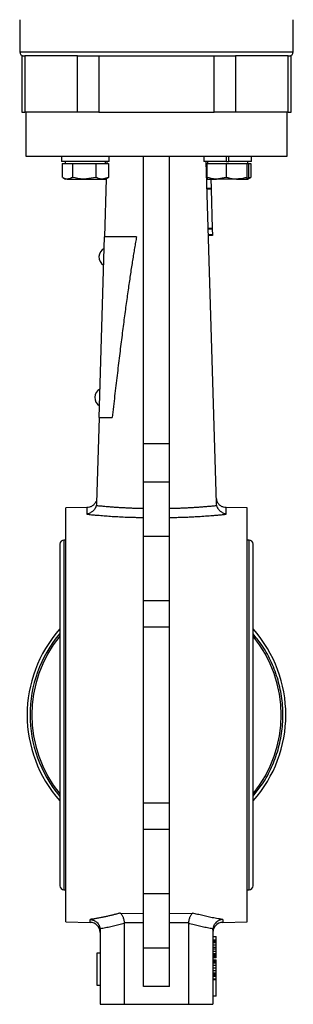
# Model space of a CAD drawing. Header units: millimetres. Extents: x 412 to 1169, y 39 to 918.
# Tile 3 of 32: x 460 to 528, y 280 to 525. Entities that reach past the tile are written whole.
import ezdxf

# ---------------------------------------------------------------- set-up
doc = ezdxf.new("R2010")
doc.units = ezdxf.units.MM

msp = doc.modelspace()

# ---------------------------------------------------------------- linework, layer by layer
at = {"color": 7, "linetype": 'Continuous', "lineweight": 25}
for p, q in [((460.08, 525.39), (460.08, 517.39)), ((528.08, 517.39), (528.08, 525.39)), ((460.58, 516.39), (460.58, 502.39)), ((460.58, 516.39), (461.34, 516.39)), ((461.34, 516.39), (461.34, 502.39)), ((474.42, 516.39), (461.34, 516.39)), ((474.42, 502.39), (474.42, 516.39)), ((474.42, 516.39), (479.73, 516.39)), ((479.73, 516.39), (479.73, 502.39)), ((479.73, 516.39), (508.43, 516.39)), ((508.43, 502.39), (508.43, 516.39)), ((508.43, 516.39), (513.75, 516.39)), ((513.75, 516.39), (513.75, 502.39)), ((526.83, 516.39), (513.75, 516.39)), ((526.83, 502.39), (526.83, 516.39)), ((526.83, 516.39), (527.58, 516.39)), ((527.58, 502.39), (527.58, 516.39)), ((460.58, 502.39), (461.34, 502.39)), ((474.42, 502.39), (461.34, 502.39)), ((461.58, 502.39), (461.58, 491.39)), ((479.73, 502.39), (474.42, 502.39)), ((479.73, 502.39), (508.43, 502.39)), ((513.75, 502.39), (508.43, 502.39)), ((526.83, 502.39), (513.75, 502.39)), ((526.58, 491.39), (526.58, 502.39)), ((526.83, 502.39), (527.58, 502.39)), ((461.58, 491.39), (526.58, 491.39)), ((470.51, 491.39), (470.51, 490.09)), ((470.52, 490.09), (470.51, 490.09)), ((470.52, 490.09), (470.52, 491.39)), ((482.31, 490.09), (470.52, 490.09)), ((471.41, 490.09), (471.41, 489.59)), ((481.41, 489.59), (481.41, 490.09)), ((481.72, 490.09), (481.7, 489.59)), ((482.31, 490.09), (482.31, 491.39)), ((490.83, 419.95), (490.83, 491.39)), ((497.33, 419.95), (497.33, 491.39)), ((505.86, 491.39), (505.86, 490.09)), ((511.44, 490.09), (505.86, 490.09)), ((508.97, 405.08), (506.45, 490.09)), ((506.76, 490.09), (506.76, 489.59)), ((511.44, 491.39), (511.44, 490.09)), ((511.44, 490.09), (512.09, 490.09)), ((512.09, 490.09), (512.09, 491.39)), ((517.66, 490.09), (512.09, 490.09)), ((516.76, 489.59), (516.76, 490.09)), ((517.66, 490.09), (517.66, 491.39)), ((470.64, 489.59), (470.64, 486.16)), ((470.64, 489.59), (471.92, 489.59)), ((471.92, 489.59), (473.21, 489.59)), ((473.21, 489.59), (473.21, 486.16)), ((473.21, 489.59), (476.09, 489.59)), ((476.09, 489.59), (478.97, 489.59)), ((478.97, 489.59), (478.97, 486.16)), ((478.97, 489.59), (480.57, 489.59)), ((480.57, 489.59), (482.17, 489.59)), ((482.17, 489.59), (482.17, 486.16)), ((506.46, 489.59), (506.59, 489.59)), ((506.59, 488.3), (506.5, 488.3)), ((506.59, 489.59), (506.59, 486.16)), ((506.59, 489.59), (508.99, 489.59)), ((508.99, 489.59), (511.39, 489.59)), ((511.39, 489.59), (511.39, 486.16)), ((511.39, 489.59), (513.98, 489.59)), ((513.98, 489.59), (516.57, 489.59)), ((516.57, 489.59), (516.57, 486.16)), ((516.57, 489.59), (516.75, 489.59)), ((516.75, 489.59), (516.94, 489.59)), ((516.94, 489.59), (517.52, 489.59)), ((516.94, 489.59), (516.94, 486.16)), ((517.52, 489.59), (517.52, 486.16)), ((470.83, 486.05), (471.41, 485.71)), ((471.92, 485.71), (471.41, 485.71)), ((471.92, 485.71), (476.09, 485.71)), ((478.97, 486.16), (476.09, 485.71)), ((476.09, 485.71), (480.57, 485.71)), ((482.17, 486.16), (480.57, 485.71)), ((480.57, 485.71), (481.41, 485.71)), ((481.59, 485.82), (481.16, 471.39)), ((481.41, 485.71), (481.99, 486.05)), ((481.97, 486.04), (482.17, 486.16)), ((506.59, 486.64), (506.55, 486.64)), ((506.59, 486.16), (506.77, 485.71)), ((506.77, 485.71), (508.99, 485.71)), ((507.58, 485.71), (507.65, 483.44)), ((511.39, 486.16), (508.99, 485.71)), ((513.98, 485.71), (508.99, 485.71)), ((513.98, 485.71), (516.75, 485.71)), ((516.94, 486.16), (516.75, 485.71)), ((516.76, 485.71), (517.34, 486.05)), ((517.52, 486.16), (516.86, 485.97)), ((517.32, 486.07), (517.52, 486.16)), ((507.65, 483.44), (506.65, 483.41)), ((507.65, 483.23), (506.65, 483.2)), ((507.65, 483.44), (507.65, 483.23)), ((507.65, 483.23), (507.94, 473.44)), ((507.94, 473.44), (506.94, 473.41)), ((507.95, 473.23), (506.95, 473.2)), ((507.94, 473.44), (507.95, 473.23)), ((507.95, 473.23), (507.99, 471.88)), ((479.83, 426.39), (481.16, 471.39)), ((489.13, 471.39), (481.16, 471.39)), ((507.99, 471.88), (506.99, 471.85)), ((508, 471.67), (507, 471.64)), ((507.99, 471.88), (508, 471.67)), ((479.83, 426.39), (479.19, 405.08)), ((479.83, 426.39), (483.07, 426.39)), ((490.83, 419.95), (497.33, 419.95)), ((490.83, 410.4), (490.83, 419.95)), ((497.33, 410.4), (497.33, 419.95)), ((490.83, 410.4), (497.33, 410.4)), ((490.83, 396.9), (490.83, 410.4)), ((497.33, 396.9), (497.33, 410.4)), ((508.93, 406.42), (509.12, 405.52)), ((476.9, 403.98), (471.58, 403.89)), ((471.58, 300.89), (471.58, 403.89)), ((516.58, 403.89), (511.27, 403.98)), ((516.58, 300.89), (516.58, 403.89)), ((490.83, 396.9), (497.33, 396.9)), ((490.83, 380.88), (490.83, 396.9)), ((497.33, 380.88), (497.33, 396.9)), ((470.08, 394.89), (470.08, 309.89)), ((471.58, 395.89), (471.08, 395.89)), ((517.08, 395.89), (516.58, 395.89)), ((518.08, 309.89), (518.08, 394.89)), ((490.83, 380.88), (497.33, 380.88)), ((490.83, 374.24), (490.83, 380.88)), ((497.33, 374.24), (497.33, 380.88)), ((497.33, 374.24), (490.83, 374.24)), ((490.83, 330.53), (490.83, 374.24)), ((497.33, 330.53), (497.33, 374.24)), ((490.83, 330.53), (497.33, 330.53)), ((490.83, 323.89), (490.83, 330.53)), ((497.33, 323.89), (497.33, 330.53)), ((490.83, 307.87), (490.83, 323.89)), ((497.33, 323.89), (490.83, 323.89)), ((497.33, 307.87), (497.33, 323.89)), ((471.08, 308.89), (471.58, 308.89)), ((516.58, 308.89), (517.08, 308.89)), ((497.33, 307.87), (490.83, 307.87)), ((490.83, 294.37), (490.83, 307.87)), ((497.33, 294.37), (497.33, 307.87)), ((485.09, 303.1), (490.83, 303)), ((497.33, 303), (503.08, 303.1)), ((471.58, 300.89), (477.63, 300.78)), ((486.08, 300.51), (486.08, 280.39)), ((502.09, 300.7), (497.33, 300.62)), ((502.08, 280.39), (502.08, 300.51)), ((510.54, 300.78), (516.58, 300.89)), ((480.08, 298.88), (480.08, 280.39)), ((508.08, 298.88), (508.08, 280.39)), ((508.08, 297.23), (508.88, 297.23)), ((508.88, 296.42), (508.88, 297.23)), ((497.33, 294.37), (490.83, 294.37)), ((490.83, 284.82), (490.83, 294.37)), ((497.33, 284.82), (497.33, 294.37)), ((508.08, 296.42), (508.88, 296.42)), ((508.88, 296.19), (508.08, 296.19)), ((508.08, 296.08), (508.88, 296.08)), ((508.08, 295.74), (508.88, 295.74)), ((508.08, 295.18), (508.88, 295.18)), ((508.08, 294.62), (508.88, 294.62)), ((508.08, 294.17), (508.88, 294.17)), ((508.88, 296.19), (508.88, 296.42)), ((508.88, 296.08), (508.88, 296.19)), ((508.88, 295.74), (508.88, 296.08)), ((508.88, 295.18), (508.88, 295.74)), ((508.88, 294.62), (508.88, 295.18)), ((508.88, 294.17), (508.88, 294.62)), ((508.88, 293.6), (508.88, 294.17)), ((479.28, 293.15), (479.28, 285.15)), ((480.08, 293.15), (479.28, 293.15)), ((508.08, 293.6), (508.88, 293.6)), ((508.08, 293.04), (508.88, 293.04)), ((508.08, 292.7), (508.88, 292.7)), ((508.08, 292.48), (508.88, 292.48)), ((508.08, 292.37), (508.88, 292.37)), ((508.88, 291.91), (508.08, 291.91)), ((508.88, 293.04), (508.88, 293.6)), ((508.88, 292.7), (508.88, 293.04)), ((508.88, 292.48), (508.88, 292.7)), ((508.88, 292.37), (508.88, 292.48)), ((508.88, 291.91), (508.88, 292.37)), ((508.08, 291.47), (508.88, 291.47)), ((508.08, 291.35), (508.88, 291.35)), ((508.08, 291.24), (508.88, 291.24)), ((508.08, 291.02), (508.88, 291.02)), ((508.08, 290.68), (508.88, 290.68)), ((508.08, 290.12), (508.88, 290.12)), ((508.08, 289.44), (508.88, 289.44)), ((508.88, 291.35), (508.88, 291.47)), ((508.88, 291.24), (508.88, 291.35)), ((508.88, 291.02), (508.88, 291.24)), ((508.88, 290.68), (508.88, 291.02)), ((508.88, 290.12), (508.88, 290.68)), ((508.88, 289.44), (508.88, 290.12)), ((508.88, 288.77), (508.88, 289.44)), ((508.08, 288.77), (508.88, 288.77)), ((508.08, 288.2), (508.88, 288.2)), ((508.08, 287.87), (508.88, 287.87)), ((508.08, 287.64), (508.88, 287.64)), ((508.08, 287.53), (508.88, 287.53)), ((508.08, 287.42), (508.88, 287.42)), ((508.08, 286.73), (508.88, 286.73)), ((508.88, 288.2), (508.88, 288.77)), ((508.88, 287.87), (508.88, 288.2)), ((508.88, 287.64), (508.88, 287.87)), ((508.88, 287.53), (508.88, 287.64)), ((508.88, 287.42), (508.88, 287.53)), ((508.88, 286.73), (508.88, 287.42)), ((508.88, 286.52), (508.88, 286.73)), ((479.28, 285.15), (480.08, 285.15)), ((497.33, 284.82), (490.83, 284.82)), ((508.08, 286.52), (508.88, 286.52)), ((508.88, 282.47), (508.88, 286.52)), ((508.08, 282.47), (508.88, 282.47)), ((508.88, 282.39), (508.08, 282.39)), ((508.88, 282.39), (508.88, 282.47)), ((480.08, 280.39), (486.08, 280.39)), ((486.08, 280.39), (502.08, 280.39)), ((502.08, 280.39), (508.08, 280.39))]:
    msp.add_line(p, q, dxfattribs=at)
at = {"color": 8, "linetype": 'Continuous', "lineweight": 25}
for p, q in [((460.08, 517.39), (528.08, 517.39)), ((506.59, 488.1), (506.51, 488.09)), ((506.59, 486.84), (506.55, 486.84)), ((506.59, 486.43), (506.56, 486.43)), ((471.08, 395.89), (471.08, 308.89)), ((517.08, 308.89), (517.08, 395.89)), ((477.63, 300.78), (477.63, 301.51)), ((510.54, 301.51), (510.54, 300.78))]:
    msp.add_line(p, q, dxfattribs=at)
at = {"color": 7, "linetype": 'Continuous', "lineweight": 25, "flags": 128}
msp.add_lwpolyline([(490.83, 300.62), (488.17, 300.66), (486.07, 300.7)], dxfattribs=at)
at = {"color": 7, "linetype": 'Continuous', "lineweight": 25}
for centre, radius, start, end in [((461.08, 517.39), 1, 180, 270), ((527.08, 517.39), 1, 270, 0), ((482.17, 466.33), 2.4, 117.1731, 177.7039), ((482.17, 466.38), 2.4, 178.8934, 239.4242), ((481.13, 431.39), 2.4, 178.8934, 239.4242), ((481.13, 431.34), 2.4, 117.1731, 177.7039), ((471.08, 394.89), 1, 90, 180), ((517.08, 394.89), 1, 0, 90), ((494.08, 352.39), 32.15, 138.2882, 221.7118), ((494.08, 352.39), 31.42, 139.7975, 220.2025), ((494.08, 352.39), 32.15, 318.2882, 41.7118), ((494.08, 352.39), 31.01, 140.7057, 219.2943), ((494.08, 352.39), 31.01, 320.7057, 39.2943), ((471.08, 309.89), 1, 180, 270), ((517.08, 309.89), 1, 270, 0), ((477.58, 298.28), 2.5, 0, 89), ((510.58, 298.28), 2.5, 91, 180)]:
    msp.add_arc(centre, radius, start, end, dxfattribs=at)
for points, knots in [([(471.92, 485.71), (471.82, 485.72), (471.46, 485.73), (471.1, 485.93), (470.85, 486.07)], [0, 0, 0, 0, 0.2750672, 1, 1, 1, 1]), ([(473.21, 486.16), (473.12, 486.1), (472.7, 485.84), (472.27, 485.77), (471.92, 485.71)], [0, 0, 0, 0, 0.211001, 1, 1, 1, 1]), ([(476.09, 485.71), (476.02, 485.71), (475.04, 485.72), (474.09, 485.95), (473.21, 486.16)], [0, 0, 0, 0, 0.070201, 1, 1, 1, 1]), ([(480.57, 485.71), (480.53, 485.71), (479.99, 485.72), (479.46, 485.95), (478.97, 486.16)], [0, 0, 0, 0, 0.070201, 1, 1, 1, 1]), ([(508.99, 485.71), (508.93, 485.71), (508.12, 485.72), (507.33, 485.95), (506.59, 486.16)], [0, 0, 0, 0, 0.070201, 1, 1, 1, 1]), ([(513.98, 485.71), (513.78, 485.72), (512.9, 485.74), (512.05, 485.97), (511.39, 486.16)], [0, 0, 0, 0, 0.231849, 1, 1, 1, 1]), ([(516.57, 486.16), (516.39, 486.1), (515.55, 485.84), (514.67, 485.77), (513.98, 485.71)], [0, 0, 0, 0, 0.211001, 1, 1, 1, 1]), ([(516.75, 485.71), (516.75, 485.71), (516.68, 485.72), (516.62, 485.95), (516.57, 486.16)], [0, 0, 0, 0, 0.0702006, 1, 1, 1, 1]), ([(489.13, 471.39), (489.05, 470.93), (488.88, 469.99), (488.63, 468.55), (488.38, 467.05), (488.12, 465.48), (487.87, 463.85), (487.61, 462.16), (487.35, 460.4), (487.08, 458.58), (486.82, 456.69), (486.55, 454.74), (486.27, 452.73), (486, 450.65), (485.72, 448.51), (485.44, 446.31), (485.16, 444.04), (484.87, 441.7), (484.58, 439.31), (484.28, 436.85), (483.99, 434.32), (483.68, 431.73), (483.38, 429.08), (483.18, 427.29), (483.07, 426.39)], [0, 0, 0, 0, 0.030759, 0.06291, 0.096456, 0.131398, 0.167737, 0.205473, 0.244609, 0.285145, 0.327081, 0.370419, 0.41516, 0.461302, 0.508849, 0.557799, 0.608154, 0.659914, 0.713079, 0.76765, 0.823627, 0.881011, 0.939802, 1, 1, 1, 1]), ([(479.11, 404.51), (479.1, 404.47), (479.08, 404.37), (479.03, 404.23), (478.97, 404.1), (478.91, 403.96), (478.83, 403.82), (478.71, 403.61), (478.5, 403.33), (478.2, 403.04), (477.86, 402.78), (477.51, 402.58), (477.18, 402.45), (476.93, 402.37), (476.78, 402.35), (476.73, 402.34)], [0, 0, 0, 0, 0.03976, 0.080416, 0.121961, 0.164383, 0.20766, 0.251766, 0.36969, 0.501229, 0.610098, 0.751245, 0.861386, 0.943784, 1, 1, 1, 1]), ([(479.05, 405.52), (478.93, 405.3), (478.7, 404.85), (478.12, 404.36), (477.46, 404.04), (476.99, 404), (476.76, 403.98)], [0, 0, 0, 0, 0.255219, 0.514302, 0.765769, 1, 1, 1, 1]), ([(479.11, 404.51), (479.3, 404.49), (479.66, 404.46), (480.21, 404.41), (480.74, 404.36), (481.27, 404.31), (481.79, 404.26), (482.3, 404.22), (482.81, 404.18), (483.3, 404.14), (483.79, 404.11), (484.48, 404.06), (485.38, 404.01), (486.49, 403.95), (487.59, 403.9), (488.69, 403.86), (489.76, 403.84), (490.48, 403.83), (490.83, 403.82)], [0, 0, 0, 0, 0.0493731, 0.0977812, 0.1452242, 0.191702, 0.2372143, 0.281761, 0.3253418, 0.3679563, 0.4096045, 0.450286, 0.5454683, 0.6392232, 0.7315517, 0.8224556, 0.9119373, 1, 1, 1, 1]), ([(497.33, 403.82), (497.53, 403.82), (497.91, 403.83), (498.49, 403.84), (499.08, 403.85), (499.66, 403.87), (500.26, 403.89), (500.85, 403.91), (501.45, 403.94), (502.05, 403.97), (502.65, 404), (503.26, 404.04), (503.99, 404.08), (504.85, 404.14), (505.85, 404.22), (506.89, 404.31), (507.97, 404.4), (508.69, 404.48), (509.05, 404.51)], [0, 0, 0, 0, 0.047648, 0.095707, 0.144179, 0.193062, 0.242359, 0.292069, 0.342192, 0.392729, 0.443681, 0.495046, 0.546826, 0.629614, 0.716327, 0.806964, 0.901522, 1, 1, 1, 1]), ([(511.44, 402.34), (511.4, 402.34), (511.3, 402.36), (511.14, 402.4), (510.93, 402.47), (510.63, 402.59), (510.31, 402.78), (509.97, 403.04), (509.67, 403.33), (509.45, 403.63), (509.3, 403.89), (509.2, 404.09), (509.11, 404.3), (509.07, 404.44), (509.05, 404.51)], [0, 0, 0, 0, 0.039671, 0.093926, 0.163406, 0.248797, 0.389867, 0.498816, 0.630345, 0.748283, 0.814113, 0.878052, 0.940027, 1, 1, 1, 1]), ([(511.41, 403.98), (511.18, 404), (510.71, 404.04), (510.04, 404.36), (509.47, 404.85), (509.24, 405.3), (509.12, 405.52)], [0, 0, 0, 0, 0.234231, 0.485698, 0.744781, 1, 1, 1, 1]), ([(476.73, 402.34), (476.93, 402.32), (477.33, 402.28), (477.94, 402.22), (478.55, 402.16), (479.18, 402.11), (480.14, 402.03), (481.44, 401.92), (483.14, 401.8), (484.91, 401.7), (486.47, 401.63), (487.77, 401.58), (488.79, 401.56), (489.81, 401.54), (490.49, 401.53), (490.83, 401.53)], [0, 0, 0, 0, 0.04521, 0.090521, 0.135946, 0.181495, 0.227181, 0.346404, 0.463967, 0.590706, 0.718767, 0.789374, 0.859752, 0.929946, 1, 1, 1, 1]), ([(497.33, 401.53), (497.54, 401.53), (497.95, 401.53), (498.56, 401.54), (499.17, 401.55), (499.78, 401.57), (500.39, 401.58), (500.99, 401.6), (501.6, 401.63), (502.2, 401.65), (502.8, 401.68), (503.4, 401.71), (504.41, 401.77), (505.82, 401.86), (507.35, 401.97), (508.59, 402.07), (509.55, 402.16), (510.5, 402.24), (511.13, 402.31), (511.44, 402.34)], [0, 0, 0, 0, 0.0419984, 0.083952, 0.1258704, 0.1677632, 0.2096399, 0.2515102, 0.2933835, 0.3352695, 0.3771777, 0.4191175, 0.4610985, 0.5892142, 0.7182693, 0.7887751, 0.8592034, 0.9295973, 1, 1, 1, 1]), ([(518.08, 332.21), (518.79, 333.06), (520.49, 335.1), (522.53, 338.8), (524.24, 343.15), (525.27, 347.72), (525.62, 352.39), (525.27, 357.05), (524.24, 361.62), (522.53, 365.97), (520.49, 369.68), (518.79, 371.71), (518.08, 372.56)], [0, 0, 0, 0, 0.074883, 0.181162, 0.287441, 0.393721, 0.5, 0.60628, 0.712559, 0.818838, 0.925118, 1, 1, 1, 1]), ([(485.09, 303.1), (484.85, 303.03), (484.35, 302.89), (483.59, 302.69), (482.81, 302.5), (482.01, 302.31), (481.18, 302.13), (480.32, 301.96), (479.45, 301.8), (478.55, 301.64), (477.94, 301.55), (477.63, 301.51)], [0, 0, 0, 0, 0.099045, 0.201108, 0.306189, 0.414287, 0.525401, 0.63953, 0.756674, 0.876831, 1, 1, 1, 1]), ([(477.63, 301.51), (477.68, 301.5), (477.78, 301.49), (477.93, 301.46), (478.06, 301.43), (478.18, 301.4), (478.29, 301.36), (478.39, 301.32), (478.59, 301.24), (478.88, 301.08), (479.25, 300.79), (479.56, 300.45), (479.77, 300.12), (479.9, 299.84), (479.98, 299.61), (480.04, 299.38), (480.06, 299.23), (480.07, 299.15)], [0, 0, 0, 0, 0.0455815, 0.0878185, 0.1267115, 0.1622607, 0.194466, 0.2233273, 0.2488445, 0.3805697, 0.4986911, 0.6270963, 0.7484859, 0.8123271, 0.8754726, 0.9380022, 1, 1, 1, 1]), ([(485.09, 303.1), (485.11, 303.09), (485.17, 303.05), (485.27, 302.94), (485.42, 302.76), (485.57, 302.51), (485.71, 302.21), (485.83, 301.88), (485.92, 301.55), (485.99, 301.24), (486.04, 300.97), (486.06, 300.79), (486.07, 300.7)], [0, 0, 0, 0, 0.044316, 0.1265171, 0.2492448, 0.3874063, 0.4991748, 0.629574, 0.7490374, 0.8352682, 0.9190168, 1, 1, 1, 1]), ([(502.09, 300.7), (502.1, 300.75), (502.11, 300.84), (502.13, 300.97), (502.15, 301.11), (502.18, 301.24), (502.21, 301.38), (502.26, 301.59), (502.34, 301.88), (502.46, 302.21), (502.6, 302.51), (502.75, 302.76), (502.89, 302.94), (503, 303.05), (503.06, 303.09), (503.08, 303.1)], [0, 0, 0, 0, 0.040139, 0.081001, 0.122557, 0.164775, 0.207617, 0.25104, 0.370476, 0.500877, 0.612621, 0.750781, 0.873515, 0.955707, 1, 1, 1, 1]), ([(510.54, 301.51), (510.29, 301.54), (509.79, 301.62), (509.04, 301.74), (508.32, 301.87), (507.61, 302.01), (506.91, 302.15), (506.23, 302.3), (505.57, 302.45), (504.92, 302.61), (504.29, 302.77), (503.68, 302.93), (503.28, 303.05), (503.08, 303.1)], [0, 0, 0, 0, 0.100997, 0.199979, 0.296943, 0.391891, 0.484821, 0.575732, 0.664625, 0.751498, 0.836352, 0.919186, 1, 1, 1, 1]), ([(510.54, 301.51), (510.5, 301.5), (510.41, 301.49), (510.27, 301.47), (510.07, 301.42), (509.87, 301.36), (509.59, 301.24), (509.28, 301.07), (508.91, 300.78), (508.61, 300.45), (508.4, 300.12), (508.27, 299.83), (508.19, 299.61), (508.13, 299.38), (508.11, 299.23), (508.1, 299.15)], [0, 0, 0, 0, 0.0352349, 0.0765927, 0.1242965, 0.2087184, 0.2488184, 0.385153, 0.4986699, 0.6284031, 0.7484737, 0.8127405, 0.8762192, 0.9387018, 1, 1, 1, 1]), ([(486.08, 300.51), (485.86, 300.44), (485.42, 300.32), (484.76, 300.15), (484.1, 299.98), (483.43, 299.82), (482.76, 299.67), (482.09, 299.53), (481.42, 299.39), (480.74, 299.27), (480.29, 299.19), (480.07, 299.15)], [0, 0, 0, 0, 0.110562, 0.221239, 0.33204, 0.442976, 0.554056, 0.665289, 0.776684, 0.888252, 1, 1, 1, 1]), ([(486.07, 300.7), (486.08, 300.67), (486.08, 300.6), (486.08, 300.54), (486.08, 300.51)], [0, 0, 0, 0, 0.4984243, 1, 1, 1, 1]), ([(502.08, 300.51), (502.08, 300.54), (502.09, 300.6), (502.09, 300.67), (502.09, 300.7)], [0, 0, 0, 0, 0.501571, 1, 1, 1, 1]), ([(508.1, 299.15), (507.87, 299.19), (507.42, 299.27), (506.75, 299.39), (506.08, 299.53), (505.41, 299.67), (504.74, 299.82), (504.07, 299.98), (503.41, 300.15), (502.74, 300.32), (502.3, 300.44), (502.08, 300.51)], [0, 0, 0, 0, 0.111744, 0.223308, 0.334701, 0.445933, 0.557013, 0.66795, 0.778754, 0.889434, 1, 1, 1, 1])]:
    msp.add_open_spline(points, degree=3, knots=knots, dxfattribs=at)
for points in [[(479.19, 405.08), (479.19, 404.89), (479.16, 404.7), (479.11, 404.51)], [(509.05, 404.51), (509.01, 404.7), (508.98, 404.89), (508.97, 405.08)], [(480.07, 299.15), (480.08, 299.06), (480.08, 298.97), (480.08, 298.88)], [(508.08, 298.88), (508.08, 298.97), (508.09, 299.06), (508.1, 299.15)]]:
    msp.add_open_spline(points, degree=3, dxfattribs=at)
at = {"color": 8, "linetype": 'Continuous', "lineweight": 25}
for points, knots in [([(476.78, 403.98), (476.78, 403.98), (476.78, 403.97), (476.78, 403.96), (476.78, 403.93), (476.78, 403.9), (476.77, 403.85), (476.77, 403.8), (476.77, 403.73), (476.77, 403.65), (476.76, 403.57), (476.76, 403.47), (476.76, 403.36), (476.75, 403.25), (476.75, 403.12), (476.75, 402.98), (476.74, 402.84), (476.74, 402.68), (476.73, 402.51), (476.73, 402.4), (476.73, 402.34)], [0, 0, 0, 0, 0.055556, 0.111112, 0.166667, 0.222223, 0.277779, 0.333334, 0.38889, 0.444445, 0.500001, 0.555556, 0.611112, 0.666667, 0.722223, 0.777778, 0.833334, 0.888889, 0.944445, 1, 1, 1, 1]), ([(511.44, 402.34), (511.44, 402.4), (511.44, 402.51), (511.43, 402.68), (511.43, 402.84), (511.42, 402.98), (511.42, 403.12), (511.41, 403.25), (511.41, 403.36), (511.41, 403.47), (511.4, 403.57), (511.4, 403.65), (511.4, 403.73), (511.4, 403.8), (511.39, 403.85), (511.39, 403.9), (511.39, 403.93), (511.39, 403.96), (511.39, 403.97), (511.39, 403.98), (511.39, 403.98)], [0, 0, 0, 0, 0.055557, 0.111113, 0.166669, 0.222225, 0.277781, 0.333337, 0.388893, 0.444449, 0.500004, 0.55556, 0.611115, 0.66667, 0.722226, 0.777781, 0.833336, 0.88889, 0.944445, 1, 1, 1, 1])]:
    msp.add_open_spline(points, degree=3, knots=knots, dxfattribs=at)

doc.saveas('drawing.dxf')
